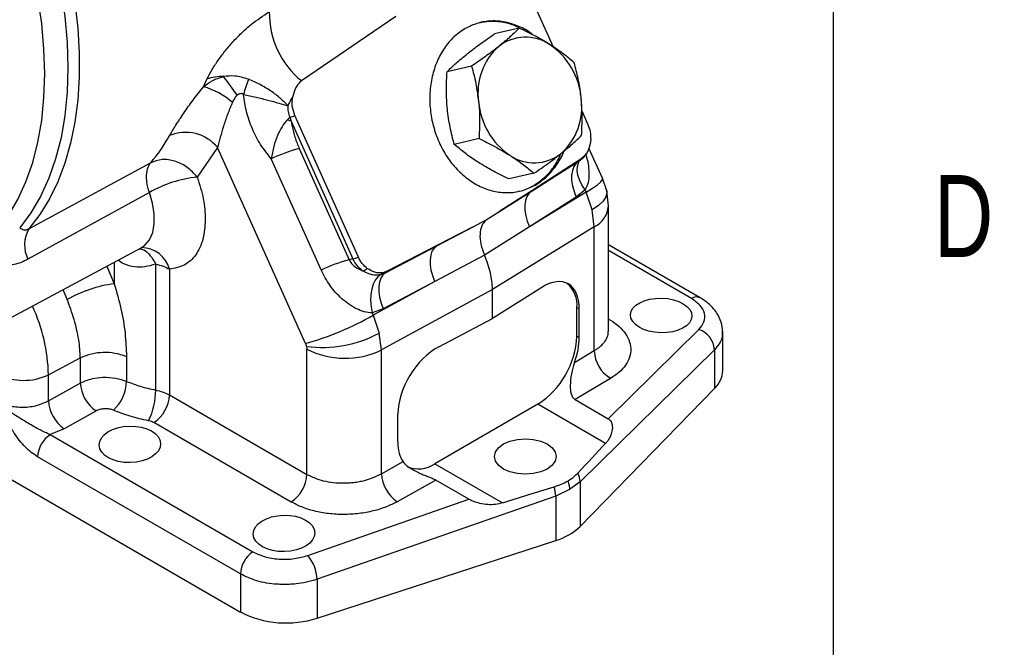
# Model space of a CAD drawing. Header units: inches. Extents: x 0.4 to 16.6, y 0.2 to 10.8.
# Tile 22 of 23: x 15.445 to 16.572, y 8.951 to 9.669. Entities that reach past the tile are written whole.
import ezdxf

# ---------------------------------------------------------------- set-up
doc = ezdxf.new("R2010")
doc.units = ezdxf.units.IN
doc.header["$MEASUREMENT"] = 0
doc.layers.add('BORDER', color=7, linetype='Continuous', lineweight=25)
doc.styles.add('SLDTEXTSTYLE0', font='TXT', dxfattribs={"width": 0.75})

msp = doc.modelspace()

# ---------------------------------------------------------------- linework, layer by layer
at = {"color": 7, "linetype": 'Continuous', "lineweight": 25}
for p, q in [((16.0228, 9.7105), (16.0555, 9.6376)), ((15.8757, 9.6721), (15.7679, 9.5985)), ((16.0169, 9.6589), (15.9886, 9.6523)), ((15.9624, 9.6155), (15.9342, 9.609)), ((15.6555, 9.592), (15.6596, 9.6007)), ((16.0884, 9.5643), (16.0954, 9.5487)), ((15.7543, 9.5571), (15.7512, 9.5539)), ((15.7543, 9.5571), (15.7558, 9.5527)), ((15.7558, 9.5527), (15.8266, 9.3952)), ((15.8328, 9.3971), (15.7602, 9.5589)), ((15.9708, 9.5326), (15.9425, 9.526)), ((15.6718, 9.5223), (15.6484, 9.4886)), ((15.7723, 9.2985), (15.6718, 9.5223)), ((15.7652, 9.5213), (15.8222, 9.3942)), ((16.112, 9.4873), (16.0966, 9.5216)), ((16.112, 9.4873), (16.0966, 9.5216)), ((15.7901, 9.3825), (15.733, 9.5095)), ((16.0315, 9.4731), (16.0854, 9.5073)), ((16.0874, 9.5091), (16.0323, 9.4738)), ((16.0868, 9.5084), (16.0911, 9.512)), ((16.0918, 9.5128), (16.0874, 9.5091)), ((16.0913, 9.5123), (16.0938, 9.5156)), ((15.4559, 9.4296), (15.5951, 9.505)), ((16.0336, 9.493), (16.0053, 9.4865)), ((16.1169, 9.473), (16.112, 9.4874)), ((16.0323, 9.4738), (15.9934, 9.4489)), ((16.0921, 9.4741), (16.0821, 9.4657)), ((16.0921, 9.4741), (16.0933, 9.4714)), ((15.5937, 9.4712), (15.4547, 9.3947)), ((15.9934, 9.4489), (16.0315, 9.4731)), ((16.0933, 9.4714), (16.0287, 9.4318)), ((16.0821, 9.4657), (16.0287, 9.4318)), ((16.1004, 9.4511), (16.0933, 9.4714)), ((16.1189, 9.4557), (16.1169, 9.473)), ((16.1027, 9.4317), (16.1004, 9.4511)), ((16.1189, 9.3125), (16.1189, 9.4558)), ((15.964, 9.4319), (15.979, 9.4397)), ((15.979, 9.4397), (15.9934, 9.4489)), ((15.9226, 9.4102), (15.964, 9.4319)), ((15.964, 9.4319), (15.9234, 9.4109)), ((16.0287, 9.4318), (15.9771, 9.3994)), ((16.1027, 9.4317), (15.9862, 9.3603)), ((16.1027, 9.2903), (16.1027, 9.4317)), ((15.3801, 9.2985), (15.5842, 9.4078)), ((15.8638, 9.3794), (15.9226, 9.4102)), ((15.9234, 9.4109), (15.8657, 9.3812)), ((16.2238, 9.3508), (16.1189, 9.4113)), ((15.8266, 9.3952), (15.8222, 9.3942)), ((15.9771, 9.3994), (15.9203, 9.3692)), ((15.6009, 9.2453), (15.6009, 9.3892)), ((15.6167, 9.3834), (15.6167, 9.2396)), ((15.8583, 9.3774), (15.8638, 9.3794)), ((15.8657, 9.3812), (15.8606, 9.3793)), ((15.9203, 9.3692), (15.8497, 9.3308)), ((15.9203, 9.3692), (15.8611, 9.3381)), ((16.0426, 9.3626), (15.9862, 9.3271)), ((15.9862, 9.3603), (15.8591, 9.2911)), ((15.9862, 9.3271), (15.9862, 9.3603)), ((16.0828, 9.3067), (16.0828, 9.3394)), ((16.0854, 9.3379), (16.0828, 9.3394)), ((15.8611, 9.3381), (15.8485, 9.3335)), ((15.8485, 9.3335), (15.8497, 9.3308)), ((15.8497, 9.3308), (15.8566, 9.3104)), ((15.9247, 9.2946), (15.9862, 9.3271)), ((16.0854, 9.3052), (16.0854, 9.3379)), ((15.1461, 9.31), (15.6978, 8.9915)), ((15.8591, 9.2911), (15.8566, 9.3104)), ((16.0828, 9.3067), (16.0854, 9.3052)), ((16.1186, 9.2125), (16.2224, 9.3145)), ((16.2488, 9.3124), (16.2488, 9.3117)), ((16.2496, 9.2677), (16.2496, 9.3122)), ((15.7723, 9.2985), (15.7734, 9.2952)), ((15.7734, 9.2952), (15.7738, 9.2921)), ((15.5675, 9.2835), (15.5675, 9.2552)), ((15.7738, 9.1489), (15.7738, 9.2921)), ((15.8591, 9.1496), (15.8591, 9.2911)), ((16.08, 9.2767), (16.1027, 9.2903)), ((16.2401, 9.2914), (16.0865, 9.1403)), ((16.2401, 9.2914), (16.2401, 9.247)), ((15.4782, 9.2627), (15.5145, 9.2819)), ((15.5145, 9.2819), (15.5145, 9.2533)), ((15.4782, 9.233), (15.4782, 9.2627)), ((15.4782, 9.233), (15.5145, 9.2533)), ((16.1214, 9.2586), (16.0808, 9.2343)), ((15.6167, 9.2396), (15.7738, 9.1489)), ((16.0865, 9.0894), (16.2401, 9.247)), ((16.0381, 9.2291), (15.9202, 9.1611)), ((16.1157, 9.1843), (16.0381, 9.2291)), ((16.0808, 9.2343), (16.1186, 9.2125)), ((15.5326, 9.2213), (15.4963, 9.201)), ((15.878, 9.1855), (15.878, 9.2182)), ((15.7559, 9.1173), (15.5987, 9.2081)), ((15.4963, 9.201), (15.4802, 9.1943)), ((15.4802, 9.1943), (15.7121, 9.0604)), ((15.6978, 9.0351), (15.4658, 9.169)), ((15.8591, 9.1496), (15.8839, 9.1635)), ((15.9202, 9.1611), (15.9978, 9.1163)), ((15.9214, 9.1423), (15.8771, 9.1176)), ((15.9593, 9.1205), (15.9214, 9.1423)), ((16.0865, 9.1403), (16.0744, 9.1314)), ((16.0865, 9.1403), (16.0865, 9.0894)), ((16.0744, 9.1314), (16.0585, 9.1241)), ((15.775, 9.0562), (15.9593, 9.1205)), ((16.0585, 9.1241), (15.7856, 9.029)), ((16.0585, 9.1241), (16.0585, 9.0733)), ((15.7856, 8.9846), (16.0585, 9.0733)), ((15.6978, 9.0351), (15.6978, 8.9915)), ((15.7856, 9.029), (15.7856, 8.9846))]:
    msp.add_line(p, q, dxfattribs=at)
at = {"color": 8, "linetype": 'Continuous', "lineweight": 25}
for p, q in [((16.2138, 9.35), (16.1189, 9.4047)), ((15.5449, 9.3867), (15.5535, 9.3668)), ((15.5535, 9.3914), (15.5535, 9.3668))]:
    msp.add_line(p, q, dxfattribs=at)
at = {"color": 7, "linetype": 'Continuous', "lineweight": 25, "flags": 128}
for points in [[(15.4559, 9.8707), (15.4684, 9.8401), (15.4795, 9.8094), (15.4891, 9.7787), (15.4971, 9.7481), (15.5036, 9.7179), (15.5085, 9.6882), (15.5118, 9.659), (15.5135, 9.6307), (15.5135, 9.6032), (15.5118, 9.5767), (15.5085, 9.5513), (15.5036, 9.5273), (15.4971, 9.5046), (15.4891, 9.4834), (15.4795, 9.4637), (15.4684, 9.4458), (15.4559, 9.4296)], [(15.4453, 9.8601), (15.458, 9.8285), (15.4691, 9.7967), (15.4786, 9.7651), (15.4864, 9.7336), (15.4926, 9.7026), (15.497, 9.6721), (15.4996, 9.6424), (15.5005, 9.6135), (15.4996, 9.5857), (15.497, 9.559), (15.4926, 9.5336), (15.4864, 9.5097), (15.4786, 9.4873), (15.4691, 9.4666), (15.458, 9.4477), (15.4453, 9.4307)], [(15.42, 9.428), (15.4324, 9.4446), (15.4432, 9.4631), (15.4525, 9.4833), (15.4602, 9.5052), (15.4662, 9.5286), (15.4705, 9.5535), (15.4731, 9.5796), (15.474, 9.6068), (15.4731, 9.635), (15.4705, 9.6641), (15.4662, 9.6939), (15.4602, 9.7243), (15.4525, 9.755), (15.4432, 9.786), (15.4324, 9.817), (15.42, 9.848)], [(16.0933, 9.4714), (16.1006, 9.476), (16.1063, 9.48), (16.1101, 9.4834), (16.1119, 9.486), (16.112, 9.4873)], [(16.0315, 9.4731), (16.0282, 9.4702), (16.0257, 9.4664), (16.024, 9.4618), (16.0232, 9.4565), (16.0233, 9.4507), (16.0242, 9.4445), (16.026, 9.4381), (16.0287, 9.4318)], [(15.9203, 9.3692), (15.9179, 9.3757), (15.9162, 9.3821), (15.9153, 9.3884), (15.9152, 9.3942), (15.9159, 9.3994), (15.9174, 9.4039), (15.9197, 9.4075), (15.9226, 9.4102)], [(15.8583, 9.3774), (15.8549, 9.3747), (15.852, 9.3709), (15.8497, 9.3661), (15.8481, 9.3605), (15.8471, 9.3543), (15.8468, 9.3475), (15.8473, 9.3405), (15.8485, 9.3335)], [(15.8638, 9.3794), (15.8608, 9.3768), (15.8585, 9.3732), (15.8569, 9.3687), (15.8561, 9.3635), (15.8561, 9.3576), (15.857, 9.3513), (15.8587, 9.3447), (15.8611, 9.3381)], [(16.0487, 9.1837), (16.0542, 9.1795), (16.0578, 9.1746), (16.059, 9.1693), (16.0578, 9.1641), (16.0542, 9.1592), (16.0487, 9.155), (16.0414, 9.1518), (16.0329, 9.1497), (16.0238, 9.149), (16.0147, 9.1497), (16.0062, 9.1518), (15.9989, 9.155), (15.9933, 9.1592), (15.9898, 9.1641), (15.9886, 9.1693), (15.9898, 9.1746), (15.9933, 9.1795), (15.9989, 9.1837), (16.0062, 9.1869), (16.0147, 9.1889), (16.0238, 9.1896), (16.0329, 9.1889), (16.0414, 9.1869), (16.0487, 9.1837)]]:
    msp.add_lwpolyline(points, dxfattribs=at)
at = {"color": 8, "linetype": 'Continuous', "lineweight": 25, "flags": 128}
for points in [[(16.0921, 9.4741), (16.0885, 9.4798), (16.0857, 9.4855), (16.0839, 9.491), (16.0831, 9.4962), (16.0833, 9.5009), (16.0845, 9.5051), (16.0858, 9.5074)], [(16.0821, 9.5046), (16.082, 9.5045), (16.0794, 9.5008), (16.0776, 9.4961), (16.0767, 9.4908), (16.0767, 9.4849), (16.0776, 9.4786), (16.0795, 9.4722), (16.0821, 9.4657)], [(16.0933, 9.4714), (16.1006, 9.476), (16.1063, 9.48), (16.1101, 9.4834), (16.1119, 9.486), (16.112, 9.4873)], [(15.5842, 9.4078), (15.5885, 9.4107), (15.5938, 9.4171), (15.5975, 9.4254), (15.5993, 9.4353), (15.5993, 9.4466), (15.5974, 9.4587), (15.5937, 9.4712)], [(16.1169, 9.473), (16.1171, 9.4709), (16.116, 9.4662), (16.1128, 9.4612), (16.1075, 9.4561), (16.1004, 9.4511)]]:
    msp.add_lwpolyline(points, dxfattribs=at)
at = {"color": 7, "linetype": 'Continuous', "lineweight": 25}
for centre, radius, start, end in [((15.8304, 9.676), 0.0995, 179.1409, 231.1148), ((16.024, 9.599), 0.0496, 55.6376, 128.0955), ((16.0407, 9.585), 0.0711, 131.7121, 188.1746), ((16.0058, 9.5721), 0.0821, 4.6266, 55.7075), ((15.6766, 9.5505), 0.0531, 88.0783, 108.6823), ((15.4787, 9.439), 0.2587, 33.6222, 39.4836), ((15.9942, 9.4951), 0.3058, 159.8717, 163.2654), ((15.6315, 9.5075), 0.0878, 49.3118, 74.1255), ((16.0522, 9.5815), 0.0821, 184.6266, 235.7075), ((16.0173, 9.5686), 0.0711, 311.7121, 8.1746), ((15.7432, 9.5121), 0.0426, 72.7482, 79.1566), ((15.7388, 9.6179), 0.0628, 284.3064, 289.8805), ((15.4429, 9.6337), 0.1994, 319.7948, 330.6673), ((15.6351, 9.4924), 0.0474, 39.1844, 112.8738), ((15.8155, 9.3336), 0.1943, 105.0101, 115.1301), ((16.034, 9.5546), 0.0496, 235.6376, 308.0955), ((16.0814, 9.5138), 0.00759, 301.6132, 322.3019), ((16.0867, 9.5165), 0.00628, 300.2594, 324.5335), ((15.6629, 9.3486), 0.1408, 95.9206, 119.4602), ((16.0273, 9.4793), 0.00742, 303.6647, 312.2258), ((15.4878, 9.4111), 0.0369, 149.8879, 206.3996), ((15.9188, 9.4158), 0.00678, 303.8932, 312.8061), ((15.8123, 9.4535), 0.06, 283.7454, 289.9726), ((15.8726, 9.2065), 0.1943, 105.0101, 115.1301), ((15.8329, 9.3978), 0.0169, 286.0238, 306.9259), ((15.8537, 9.385), 0.00884, 301.0026, 320.6506), ((15.8601, 9.3854), 0.00705, 301.8468, 323.173), ((15.5742, 9.216), 0.1522, 97.8083, 119.3117), ((16.0504, 9.3423), 0.0326, 354.7533, 50.1238), ((15.6785, 9.6319), 0.3464, 285.7185, 299.6259), ((15.7915, 9.4316), 0.1376, 262.4427, 298.228), ((15.9856, 9.3111), 0.0973, 302.6055, 357.3945), ((16.2142, 9.2898), 0.026, 3.3817, 71.6837), ((15.5428, 9.2226), 0.0656, 67.9232, 115.5241), ((15.8175, 9.3769), 0.0954, 242.7193, 295.8373), ((16.1404, 9.2912), 0.0377, 181.4382, 239.6963), ((15.4501, 9.3207), 0.0644, 242.7193, 295.8373), ((16.2203, 9.2685), 0.0293, 312.6728, 358.4787), ((15.5571, 9.2562), 0.0426, 183.8817, 234.9435), ((15.5211, 9.2564), 0.0464, 312.5853, 358.5459), ((15.5228, 9.2447), 0.0781, 333.7429, 0.4353), ((15.5766, 9.2415), 0.0401, 303.5404, 357.3258), ((15.5207, 9.2359), 0.0426, 183.8817, 234.9435), ((15.4979, 9.1675), 0.0321, 123.5404, 177.3258), ((15.9017, 9.187), 0.0319, 245.6929, 305.6176), ((15.7337, 9.1508), 0.0401, 303.5404, 357.3258), ((15.9016, 9.1525), 0.0426, 183.8817, 234.9435), ((16.0654, 9.1401), 0.0211, 0.3741, 28.8961), ((16.0161, 9.1223), 0.0425, 2.4668, 16.907), ((16.0392, 9.139), 0.0685, 286.3878, 313.6068), ((15.7299, 9.0336), 0.0321, 123.5404, 177.3258), ((15.7399, 9.0269), 0.0457, 2.5931, 39.9241), ((15.7501, 9.0939), 0.1149, 242.9369, 288.0089)]:
    msp.add_arc(centre, radius, start, end, dxfattribs=at)
at = {"color": 8, "linetype": 'Continuous', "lineweight": 25}
for centre, radius, start, end in [((16.0892, 9.4583), 0.0298, 296.9455, 355.1236), ((15.5847, 9.375), 0.033, 14.8285, 90.3318), ((15.2696, 9.2614), 0.2461, 20.7927, 23.6359), ((16.2195, 9.3415), 0.0102, 65.1658, 124.0925), ((15.279, 9.2578), 0.1993, 1.3865, 24.7565)]:
    msp.add_arc(centre, radius, start, end, dxfattribs=at)
at = {"color": 7, "linetype": 'Continuous', "lineweight": 25}
for centre, major_axis, ratio, start_param, end_param in [((16.0426, 9.3109), (0.0297, 0.056), 0.551669, 5.477713, 7.048509), ((16.0426, 9.2783), (0.0297, 0.056), 0.551669, 4.969511, 5.477713), ((15.9247, 9.2429), (0.0338, 0.0536), 0.60199, 0.809123, 2.379919), ((15.9247, 9.2102), (0.0338, 0.0536), 0.60199, 2.379919, 2.888121), ((15.8535, 8.9349), (0.4056, 0.4156), 0.02947, 5.285884, 5.384673), ((16.4299, 9.2677), (0.7201, 0.2339), 0.017335, 4.063233, 4.162022)]:
    msp.add_ellipse(centre, major_axis=major_axis, ratio=ratio, start_param=start_param, end_param=end_param, dxfattribs=at)
for centre, major_axis, ratio in [((16.1792, 9.3305), (0.0352, -0.0008), 0.561981), ((15.5714, 9.1832), (0.0352, 0.0008), 0.592198), ((15.7477, 9.0814), (0.0352, 0.0008), 0.592198)]:
    msp.add_ellipse(centre, major_axis=major_axis, ratio=ratio, dxfattribs=at)
for points, knots in [([(15.6596, 9.6007), (15.6615, 9.6043), (15.6652, 9.6115), (15.6727, 9.6228), (15.6811, 9.6339), (15.6903, 9.6446), (15.7001, 9.6544), (15.7136, 9.6664), (15.724, 9.6731), (15.7308, 9.6775)], [0, 0, 0, 0, 0.124856, 0.250014, 0.374841, 0.500237, 0.625107, 0.750519, 1, 1, 1, 1]), ([(16.0322, 9.6512), (16.0319, 9.6516), (16.027, 9.6559), (16.0163, 9.6612), (16.0007, 9.6665), (15.9848, 9.6676), (15.9692, 9.6653), (15.9597, 9.6607), (15.955, 9.6584)], [0, 0, 0, 0, 0.0172921, 0.2138337, 0.4103753, 0.6069169, 0.8034584, 1, 1, 1, 1]), ([(16.0169, 9.6589), (16.016, 9.6594), (16.0103, 9.6628), (15.9987, 9.6657), (15.984, 9.6674), (15.9749, 9.6655), (15.971, 9.6647)], [0, 0, 0, 0, 0.058056, 0.397555, 0.737054, 1, 1, 1, 1]), ([(16.0169, 9.6589), (16.0152, 9.6573), (16.0119, 9.654), (16.0063, 9.6489), (16.0002, 9.6436), (15.9957, 9.6399), (15.9934, 9.6381)], [0, 0, 0, 0, 0.247269, 0.495363, 0.746874, 1, 1, 1, 1]), ([(16.0521, 9.64), (16.0513, 9.6404), (16.0456, 9.644), (16.0342, 9.6505), (16.0227, 9.6561), (16.0169, 9.6589)], [0, 0, 0, 0, 0.0701, 0.53079, 1, 1, 1, 1]), ([(15.9576, 9.6298), (15.9583, 9.6303), (15.9632, 9.6342), (15.9732, 9.6417), (15.9835, 9.6488), (15.9886, 9.6523)], [0, 0, 0, 0, 0.070098, 0.530789, 1, 1, 1, 1]), ([(15.9934, 9.6381), (15.9928, 9.6375), (15.9878, 9.6336), (15.9778, 9.6261), (15.9676, 9.6191), (15.9624, 9.6155)], [0, 0, 0, 0, 0.0700981, 0.5307886, 1, 1, 1, 1]), ([(16.0797, 9.6193), (16.0757, 9.6228), (16.0675, 9.6298), (16.0572, 9.6365), (16.0521, 9.64)], [0, 0, 0, 0, 0.495458, 1, 1, 1, 1]), ([(15.9342, 9.609), (15.9375, 9.6122), (15.9443, 9.6189), (15.9532, 9.6261), (15.9576, 9.6298)], [0, 0, 0, 0, 0.495458, 1, 1, 1, 1]), ([(15.9346, 9.5666), (15.9345, 9.5676), (15.9338, 9.5751), (15.9332, 9.5893), (15.9338, 9.6024), (15.9342, 9.609)], [0, 0, 0, 0, 0.070094, 0.530786, 1, 1, 1, 1]), ([(15.9624, 9.6155), (15.9641, 9.609), (15.9676, 9.5959), (15.9694, 9.5819), (15.9703, 9.5749)], [0, 0, 0, 0, 0.495458, 1, 1, 1, 1]), ([(16.0877, 9.5787), (16.0876, 9.5797), (16.0868, 9.5871), (16.0845, 9.601), (16.0813, 9.6132), (16.0797, 9.6193)], [0, 0, 0, 0, 0.070094, 0.530786, 1, 1, 1, 1]), ([(15.6555, 9.592), (15.6588, 9.5944), (15.6658, 9.5996), (15.674, 9.6022), (15.6784, 9.6035)], [0, 0, 0, 0, 0.46858, 1, 1, 1, 1]), ([(15.7071, 9.6004), (15.7018, 9.602), (15.6923, 9.6051), (15.6827, 9.604), (15.6784, 9.6035)], [0, 0, 0, 0, 0.551552, 1, 1, 1, 1]), ([(15.7522, 9.5702), (15.7494, 9.5731), (15.7439, 9.5788), (15.7329, 9.5872), (15.7205, 9.5947), (15.7116, 9.5985), (15.7071, 9.6004)], [0, 0, 0, 0, 0.247091, 0.496105, 0.745903, 1, 1, 1, 1]), ([(15.7679, 9.5985), (15.7666, 9.5975), (15.764, 9.5955), (15.7601, 9.5896), (15.7586, 9.5842), (15.7577, 9.5806)], [0, 0, 0, 0, 0.2449818, 0.500072, 1, 1, 1, 1]), ([(15.6167, 9.536), (15.619, 9.54), (15.6236, 9.5478), (15.6329, 9.5617), (15.6434, 9.5766), (15.6514, 9.5868), (15.6555, 9.592)], [0, 0, 0, 0, 0.250045, 0.500579, 0.749619, 1, 1, 1, 1]), ([(15.6942, 9.5822), (15.6932, 9.5812), (15.6908, 9.5788), (15.6895, 9.5758), (15.6887, 9.5741)], [0, 0, 0, 0, 0.434711, 1, 1, 1, 1]), ([(15.7014, 9.5832), (15.7008, 9.5835), (15.6996, 9.5841), (15.6976, 9.5841), (15.6958, 9.5834), (15.6947, 9.5826), (15.6942, 9.5822)], [0, 0, 0, 0, 0.256493, 0.49953, 0.734154, 1, 1, 1, 1]), ([(15.733, 9.5095), (15.7288, 9.5149), (15.7203, 9.5255), (15.7111, 9.5438), (15.7042, 9.563), (15.7023, 9.5765), (15.7014, 9.5832)], [0, 0, 0, 0, 0.250086, 0.500078, 0.750037, 1, 1, 1, 1]), ([(15.7014, 9.5832), (15.7062, 9.5821), (15.7157, 9.5801), (15.7295, 9.5766), (15.7421, 9.5732), (15.7488, 9.5712), (15.7522, 9.5702)], [0, 0, 0, 0, 0.254126, 0.503975, 0.752997, 1, 1, 1, 1]), ([(15.7577, 9.5806), (15.7566, 9.5788), (15.7545, 9.5754), (15.7529, 9.5719), (15.7522, 9.5702)], [0, 0, 0, 0, 0.509118, 1, 1, 1, 1]), ([(15.7602, 9.5589), (15.7589, 9.5624), (15.7564, 9.5696), (15.7572, 9.5769), (15.7577, 9.5806)], [0, 0, 0, 0, 0.500695, 1, 1, 1, 1]), ([(15.9703, 9.5749), (15.9704, 9.5739), (15.9712, 9.5665), (15.9718, 9.5522), (15.9711, 9.5392), (15.9708, 9.5326)], [0, 0, 0, 0, 0.070094, 0.530786, 1, 1, 1, 1]), ([(16.0881, 9.5364), (16.0885, 9.5434), (16.0892, 9.5574), (16.0882, 9.5716), (16.0877, 9.5787)], [0, 0, 0, 0, 0.495458, 1, 1, 1, 1]), ([(15.6887, 9.5741), (15.6868, 9.5695), (15.6829, 9.5602), (15.6767, 9.5421), (15.6738, 9.5302), (15.6718, 9.5223)], [0, 0, 0, 0, 0.250468, 0.500175, 1, 1, 1, 1]), ([(15.7522, 9.5702), (15.7521, 9.5679), (15.752, 9.5634), (15.7536, 9.5592), (15.7543, 9.5571)], [0, 0, 0, 0, 0.497616, 1, 1, 1, 1]), ([(15.9425, 9.526), (15.9408, 9.5325), (15.9373, 9.5456), (15.9355, 9.5596), (15.9346, 9.5666)], [0, 0, 0, 0, 0.495458, 1, 1, 1, 1]), ([(15.7512, 9.5539), (15.7493, 9.5515), (15.7453, 9.5466), (15.74, 9.5361), (15.7356, 9.5237), (15.7339, 9.5143), (15.733, 9.5095)], [0, 0, 0, 0, 0.232349, 0.477889, 0.732645, 1, 1, 1, 1]), ([(15.7558, 9.5527), (15.7562, 9.5507), (15.7569, 9.5465), (15.7584, 9.5402), (15.7603, 9.5339), (15.7625, 9.5275), (15.7643, 9.5234), (15.7652, 9.5213)], [0, 0, 0, 0, 0.202458, 0.40258, 0.602849, 0.802727, 1, 1, 1, 1]), ([(16.0954, 9.5487), (16.0964, 9.546), (16.0985, 9.5405), (16.0985, 9.5347), (16.0986, 9.5319)], [0, 0, 0, 0, 0.501873, 1, 1, 1, 1]), ([(15.9708, 9.5326), (15.9769, 9.5296), (15.9893, 9.5236), (16.0004, 9.517), (16.0059, 9.5137)], [0, 0, 0, 0, 0.495458, 1, 1, 1, 1]), ([(16.0646, 9.5156), (16.0652, 9.5161), (16.0701, 9.52), (16.0785, 9.5271), (16.0849, 9.5333), (16.0881, 9.5364)], [0, 0, 0, 0, 0.070098, 0.530789, 1, 1, 1, 1]), ([(16.0986, 9.5319), (16.0981, 9.5283), (16.0974, 9.5229), (16.0947, 9.5166), (16.0927, 9.514), (16.0918, 9.5128)], [0, 0, 0, 0, 0.498917, 0.757105, 1, 1, 1, 1]), ([(15.9702, 9.5054), (15.9694, 9.5059), (15.9638, 9.5094), (15.954, 9.5163), (15.9464, 9.5228), (15.9425, 9.526)], [0, 0, 0, 0, 0.0700999, 0.5307895, 1, 1, 1, 1]), ([(16.0059, 9.5137), (16.0067, 9.5132), (16.0123, 9.5096), (16.0221, 9.5027), (16.0298, 9.4963), (16.0336, 9.493)], [0, 0, 0, 0, 0.0701, 0.53079, 1, 1, 1, 1]), ([(16.0334, 9.4791), (16.0378, 9.4821), (16.0466, 9.4881), (16.0571, 9.5002), (16.0619, 9.5098), (16.0641, 9.5141)], [0, 0, 0, 0, 0.352831, 0.705662, 1, 1, 1, 1]), ([(16.0336, 9.493), (16.0363, 9.4949), (16.0418, 9.4986), (16.0498, 9.5043), (16.0575, 9.51), (16.0622, 9.5137), (16.0646, 9.5156)], [0, 0, 0, 0, 0.2472686, 0.4953626, 0.746874, 1, 1, 1, 1]), ([(16.0353, 9.4796), (16.0398, 9.4826), (16.0487, 9.4885), (16.0592, 9.5016), (16.0657, 9.5117), (16.0677, 9.5178), (16.0678, 9.5182)], [0, 0, 0, 0, 0.326446, 0.652893, 0.979339, 1, 1, 1, 1]), ([(16.0929, 9.5145), (16.0933, 9.5134), (16.0957, 9.5058), (16.0969, 9.4949), (16.0961, 9.4823), (16.0934, 9.4768), (16.0921, 9.4741)], [0, 0, 0, 0, 0.076116, 0.5370605, 0.7685042, 1, 1, 1, 1]), ([(15.5937, 9.4712), (15.5925, 9.4753), (15.5906, 9.4821), (15.5902, 9.492), (15.5916, 9.4997), (15.5941, 9.5035), (15.5951, 9.505)], [0, 0, 0, 0, 0.297993, 0.499989, 0.794595, 1, 1, 1, 1]), ([(16.0053, 9.4865), (15.9992, 9.4894), (15.9868, 9.4954), (15.9757, 9.5021), (15.9702, 9.5054)], [0, 0, 0, 0, 0.495458, 1, 1, 1, 1]), ([(16.0155, 9.4724), (16.0166, 9.4726), (16.023, 9.4735), (16.0287, 9.4766), (16.0334, 9.4791)], [0, 0, 0, 0, 0.183999, 1, 1, 1, 1]), ([(15.6577, 9.4402), (15.6572, 9.4325), (15.6561, 9.4168), (15.6474, 9.399), (15.6343, 9.3867), (15.6225, 9.3845), (15.6167, 9.3834)], [0, 0, 0, 0, 0.245523, 0.5, 0.754477, 1, 1, 1, 1]), ([(15.979, 9.4397), (15.9771, 9.4377), (15.9734, 9.4337), (15.9715, 9.4237), (15.9723, 9.412), (15.9755, 9.4037), (15.9771, 9.3994)], [0, 0, 0, 0, 0.260385, 0.49945, 0.744991, 1, 1, 1, 1]), ([(15.4453, 9.4307), (15.4469, 9.4298), (15.4493, 9.4284), (15.4529, 9.4283), (15.4549, 9.4292), (15.4559, 9.4296)], [0, 0, 0, 0, 0.497936, 0.748079, 1, 1, 1, 1]), ([(15.5841, 9.4077), (15.5844, 9.4078), (15.5848, 9.4081), (15.5847, 9.408), (15.5846, 9.408)], [0, 0, 0, 0, 0.584489, 1, 1, 1, 1]), ([(15.4547, 9.3947), (15.4496, 9.3922), (15.4392, 9.3874), (15.4276, 9.3875), (15.4218, 9.3875)], [0, 0, 0, 0, 0.500346, 1, 1, 1, 1]), ([(15.8375, 9.3816), (15.8353, 9.3834), (15.8309, 9.3871), (15.828, 9.3925), (15.8266, 9.3952)], [0, 0, 0, 0, 0.507548, 1, 1, 1, 1]), ([(15.843, 9.3843), (15.8409, 9.386), (15.8368, 9.3895), (15.8342, 9.3946), (15.8328, 9.3971)], [0, 0, 0, 0, 0.501873, 1, 1, 1, 1]), ([(15.9862, 9.3603), (15.9858, 9.3665), (15.985, 9.3791), (15.9797, 9.3927), (15.9771, 9.3994)], [0, 0, 0, 0, 0.500104, 1, 1, 1, 1]), ([(15.8222, 9.3942), (15.8231, 9.3927), (15.8247, 9.3898), (15.8298, 9.3851), (15.8344, 9.383), (15.8375, 9.3816)], [0, 0, 0, 0, 0.251108, 0.501033, 1, 1, 1, 1]), ([(15.8606, 9.3793), (15.8591, 9.3792), (15.8561, 9.3788), (15.8501, 9.3801), (15.8458, 9.3826), (15.843, 9.3843)], [0, 0, 0, 0, 0.243016, 0.501495, 1, 1, 1, 1]), ([(15.8485, 9.3335), (15.8455, 9.3337), (15.8396, 9.3341), (15.8274, 9.3393), (15.8136, 9.3491), (15.7996, 9.3643), (15.7932, 9.3764), (15.7901, 9.3825)], [0, 0, 0, 0, 0.124686, 0.250316, 0.499903, 0.749837, 1, 1, 1, 1]), ([(15.8375, 9.3816), (15.8402, 9.3803), (15.8445, 9.3782), (15.8517, 9.3767), (15.8558, 9.3771), (15.8583, 9.3774)], [0, 0, 0, 0, 0.396858, 0.631989, 1, 1, 1, 1]), ([(15.5535, 9.3668), (15.5562, 9.3572), (15.5616, 9.338), (15.5665, 9.3101), (15.5671, 9.2923), (15.5675, 9.2835)], [0, 0, 0, 0, 0.33252, 0.665639, 1, 1, 1, 1]), ([(16.2224, 9.3145), (16.2246, 9.3173), (16.2293, 9.3231), (16.2295, 9.333), (16.2246, 9.3425), (16.2173, 9.3475), (16.2138, 9.35)], [0, 0, 0, 0, 0.243335, 0.500047, 0.756732, 1, 1, 1, 1]), ([(16.2496, 9.3116), (16.2492, 9.3154), (16.2486, 9.3229), (16.2431, 9.3337), (16.235, 9.3434), (16.2275, 9.3484), (16.2238, 9.3508)], [0, 0, 0, 0, 0.255525, 0.509263, 0.758369, 1, 1, 1, 1]), ([(15.5145, 9.2819), (15.5144, 9.2853), (15.5143, 9.2922), (15.5129, 9.3031), (15.5107, 9.3143), (15.5075, 9.326), (15.5039, 9.3374), (15.501, 9.3451), (15.4996, 9.3488)], [0, 0, 0, 0, 0.165301, 0.324245, 0.501748, 0.667475, 0.841969, 1, 1, 1, 1]), ([(16.1187, 9.3268), (16.1222, 9.3246), (16.1294, 9.32), (16.1374, 9.3117), (16.1429, 9.3025), (16.145, 9.2926), (16.1436, 9.2828), (16.1389, 9.2736), (16.1316, 9.2654), (16.1247, 9.2608), (16.1214, 9.2586)], [0, 0, 0, 0, 0.116964, 0.240541, 0.368958, 0.499946, 0.630943, 0.759385, 0.882997, 1, 1, 1, 1]), ([(16.08, 9.2767), (16.0787, 9.2724), (16.0761, 9.2635), (16.0749, 9.2512), (16.0755, 9.2424), (16.0775, 9.237), (16.0797, 9.2352), (16.0808, 9.2343)], [0, 0, 0, 0, 0.271583, 0.562775, 0.77925, 0.897015, 1, 1, 1, 1]), ([(15.5145, 9.2533), (15.519, 9.2552), (15.5268, 9.2586), (15.5413, 9.2602), (15.5552, 9.2594), (15.5635, 9.2566), (15.5675, 9.2552)], [0, 0, 0, 0, 0.285011, 0.499936, 0.757669, 1, 1, 1, 1]), ([(15.5675, 9.2552), (15.5727, 9.2532), (15.5831, 9.2491), (15.5949, 9.2466), (15.6009, 9.2453)], [0, 0, 0, 0, 0.4960907, 1, 1, 1, 1]), ([(15.6009, 9.2453), (15.6038, 9.2446), (15.6096, 9.2432), (15.6143, 9.2408), (15.6167, 9.2396)], [0, 0, 0, 0, 0.5043089, 1, 1, 1, 1]), ([(15.4206, 9.2324), (15.4247, 9.2305), (15.433, 9.2267), (15.4492, 9.2251), (15.4655, 9.2271), (15.4741, 9.2311), (15.4782, 9.233)], [0, 0, 0, 0, 0.24353, 0.499859, 0.759237, 1, 1, 1, 1]), ([(15.4658, 9.169), (15.4634, 9.1706), (15.4586, 9.1737), (15.4516, 9.1801), (15.445, 9.1876), (15.4384, 9.1968), (15.4321, 9.2076), (15.426, 9.2199), (15.4224, 9.2282), (15.4206, 9.2324)], [0, 0, 0, 0, 0.124941, 0.250128, 0.372716, 0.500578, 0.66507, 0.83032, 1, 1, 1, 1]), ([(15.4802, 9.1943), (15.4763, 9.196), (15.4679, 9.1996), (15.4539, 9.2082), (15.4368, 9.2179), (15.4263, 9.2273), (15.4206, 9.2324)], [0, 0, 0, 0, 0.185079, 0.402932, 0.6733, 1, 1, 1, 1]), ([(15.5525, 9.2222), (15.551, 9.2227), (15.5479, 9.2238), (15.5423, 9.224), (15.5369, 9.2233), (15.534, 9.2219), (15.5326, 9.2213)], [0, 0, 0, 0, 0.242381, 0.499949, 0.757547, 1, 1, 1, 1]), ([(15.5928, 9.2102), (15.5857, 9.2117), (15.5714, 9.2148), (15.5588, 9.2197), (15.5525, 9.2222)], [0, 0, 0, 0, 0.500007, 1, 1, 1, 1]), ([(15.5987, 9.2081), (15.5979, 9.2085), (15.5961, 9.2094), (15.5939, 9.2099), (15.5928, 9.2102)], [0, 0, 0, 0, 0.499992, 1, 1, 1, 1]), ([(16.1186, 9.2125), (16.1196, 9.2117), (16.1218, 9.21), (16.1236, 9.2048), (16.1232, 9.1965), (16.1198, 9.1891), (16.1165, 9.1853), (16.1157, 9.1843)], [0, 0, 0, 0, 0.107204, 0.253374, 0.487238, 0.867556, 1, 1, 1, 1]), ([(15.8839, 9.1635), (15.8848, 9.1623), (15.8867, 9.16), (15.891, 9.1566), (15.8963, 9.1534), (15.9017, 9.1508), (15.9071, 9.1485), (15.9113, 9.1469), (15.9147, 9.1455), (15.9172, 9.1444), (15.9195, 9.1434), (15.9208, 9.1427), (15.9214, 9.1423)], [0, 0, 0, 0, 0.1331069, 0.2719557, 0.4154591, 0.5630937, 0.6701702, 0.7793463, 0.8376479, 0.8969592, 0.9476645, 1, 1, 1, 1]), ([(15.7738, 9.1489), (15.7798, 9.1461), (15.7889, 9.1419), (15.804, 9.1394), (15.8139, 9.1389), (15.8218, 9.1392), (15.8278, 9.1397), (15.8339, 9.1406), (15.841, 9.1422), (15.8499, 9.1449), (15.8557, 9.1479), (15.8591, 9.1496)], [0, 0, 0, 0, 0.242625, 0.369304, 0.499215, 0.559577, 0.623026, 0.689561, 0.759183, 0.86366, 1, 1, 1, 1]), ([(16.0723, 9.1413), (16.0737, 9.1422), (16.0766, 9.144), (16.0805, 9.147), (16.0827, 9.1492), (16.0838, 9.1503)], [0, 0, 0, 0, 0.311383, 0.654131, 1, 1, 1, 1]), ([(16.0568, 9.1347), (16.0585, 9.1353), (16.0622, 9.1365), (16.0674, 9.1387), (16.0707, 9.1404), (16.0723, 9.1413)], [0, 0, 0, 0, 0.311383, 0.654131, 1, 1, 1, 1]), ([(16.0723, 9.1413), (16.073, 9.1395), (16.0742, 9.1361), (16.0743, 9.1329), (16.0744, 9.1314)], [0, 0, 0, 0, 0.5178694, 1, 1, 1, 1]), ([(15.8771, 9.1176), (15.8731, 9.1156), (15.8648, 9.1114), (15.8499, 9.1068), (15.8334, 9.1038), (15.816, 9.1027), (15.7986, 9.1037), (15.7823, 9.1067), (15.7678, 9.1112), (15.7598, 9.1153), (15.7559, 9.1173)], [0, 0, 0, 0, 0.117003, 0.240615, 0.369057, 0.500054, 0.631042, 0.759459, 0.883036, 1, 1, 1, 1]), ([(15.9978, 9.1163), (15.9951, 9.1156), (15.9896, 9.1142), (15.9808, 9.114), (15.9725, 9.1153), (15.9656, 9.1175), (15.9614, 9.1193), (15.9598, 9.1202), (15.9593, 9.1205)], [0, 0, 0, 0, 0.217665, 0.441861, 0.668432, 0.838327, 0.95064, 1, 1, 1, 1]), ([(15.7121, 9.0604), (15.7164, 9.0584), (15.7252, 9.0542), (15.742, 9.0515), (15.7595, 9.0519), (15.7699, 9.0548), (15.775, 9.0562)], [0, 0, 0, 0, 0.243268, 0.499953, 0.756665, 1, 1, 1, 1]), ([(15.7856, 9.029), (15.7816, 9.0278), (15.7739, 9.0254), (15.763, 9.0238), (15.7539, 9.0231), (15.7466, 9.023), (15.7339, 9.0235), (15.716, 9.0264), (15.7038, 9.0322), (15.6978, 9.0351)], [0, 0, 0, 0, 0.140209, 0.270412, 0.3517, 0.42853, 0.500902, 0.754988, 1, 1, 1, 1])]:
    msp.add_open_spline(points, degree=3, knots=knots, dxfattribs=at)
for points in [[(15.955, 9.6584), (15.9506, 9.6554), (15.9417, 9.6495), (15.9309, 9.6365), (15.9224, 9.6212), (15.9168, 9.6038), (15.9141, 9.5852), (15.9146, 9.5658), (15.9182, 9.5466), (15.9247, 9.5283), (15.9339, 9.5115), (15.9455, 9.497), (15.959, 9.4852), (15.9739, 9.4766), (15.9896, 9.4716), (16.0055, 9.4703), (16.0211, 9.4727), (16.0306, 9.4773), (16.0353, 9.4796)], [(15.6484, 9.4886), (15.6448, 9.4926), (15.6376, 9.5006), (15.623, 9.5076), (15.6078, 9.5098), (15.5993, 9.5066), (15.5951, 9.505)], [(15.6484, 9.4886), (15.6511, 9.4802), (15.6565, 9.4634), (15.6573, 9.448), (15.6577, 9.4402)], [(15.6009, 9.3892), (15.6038, 9.3885), (15.6096, 9.3871), (15.6143, 9.3847), (15.6167, 9.3834)]]:
    msp.add_open_spline(points, degree=3, dxfattribs=at)
at = {"color": 8, "linetype": 'Continuous', "lineweight": 25}
for points, knots in [([(16.0929, 9.5145), (16.0933, 9.5134), (16.0957, 9.5058), (16.0969, 9.4949), (16.0961, 9.4823), (16.0934, 9.4768), (16.0921, 9.4741)], [0, 0, 0, 0, 0.07665, 0.537328, 0.768638, 1, 1, 1, 1]), ([(15.5822, 9.4067), (15.5839, 9.4065), (15.588, 9.4058), (15.5948, 9.3996), (15.5989, 9.3926), (15.6009, 9.3892)], [0, 0, 0, 0, 0.261065, 0.640993, 1, 1, 1, 1]), ([(15.6009, 9.3892), (15.5968, 9.3879), (15.5888, 9.3856), (15.5764, 9.3857), (15.5658, 9.3881), (15.5599, 9.3921), (15.5577, 9.3936)], [0, 0, 0, 0, 0.285194, 0.552475, 0.831795, 1, 1, 1, 1]), ([(16.1027, 9.2903), (16.1046, 9.2915), (16.1081, 9.2937), (16.112, 9.2973), (16.1156, 9.3017), (16.1184, 9.3069), (16.1187, 9.3112), (16.1188, 9.3131)], [0, 0, 0, 0, 0.194348, 0.359525, 0.495512, 0.775064, 1, 1, 1, 1]), ([(16.2488, 9.3117), (16.2489, 9.3094), (16.2492, 9.3048), (16.2459, 9.2979), (16.2421, 9.2936), (16.2401, 9.2914)], [0, 0, 0, 0, 0.315915, 0.645301, 1, 1, 1, 1])]:
    msp.add_open_spline(points, degree=3, knots=knots, dxfattribs=at)
at = {"layer": 'BORDER'}
msp.add_line((16.3763, 0.3921), (16.3763, 10.6421), dxfattribs=at)

# ---------------------------------------------------------------- texts
at = {"color": 7, "linetype": 'Continuous', "lineweight": 0, "insert": (16.4913, 9.491), "char_height": 0.0937, "attachment_point": 1, "style": 'SLDTEXTSTYLE0'}
msp.add_mtext('D', dxfattribs=at)

doc.saveas('drawing.dxf')
